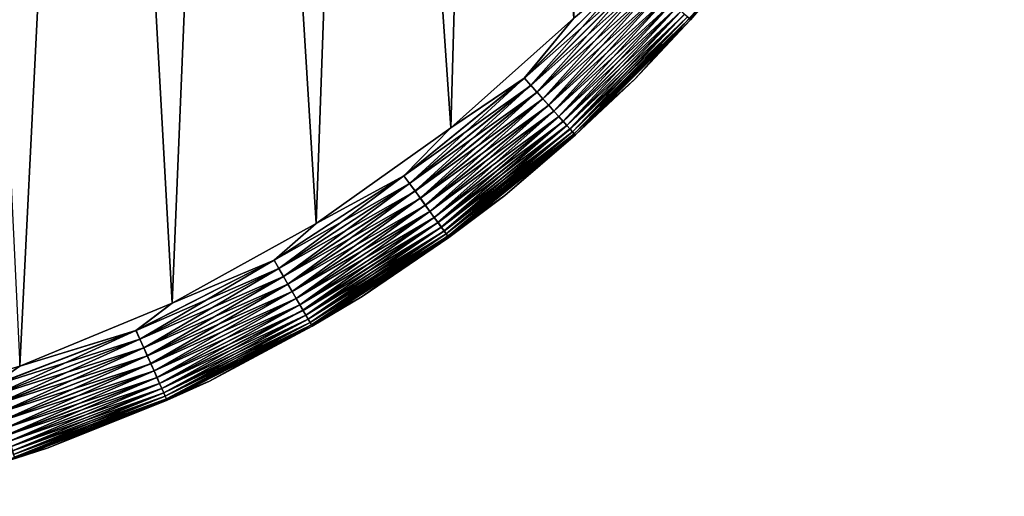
# Model space of a CAD drawing. Extents: x -551 to 551, y -297 to 194.
# Tile 85 of 163: x 526 to 549, y -296 to -285. Entities that reach past the tile are written whole.
import ezdxf

# ---------------------------------------------------------------- set-up
doc = ezdxf.new("R2010")
doc.units = 0
doc.header["$LTSCALE"] = 70.117983
for name, color, linetype in [('108', 7, 'CONTINUOUS'), ('118', 7, 'CONTINUOUS'), ('119', 7, 'CONTINUOUS'), ('124', 7, 'CONTINUOUS'), ('135', 7, 'CONTINUOUS')]:
    doc.layers.add(name, color=color, linetype=linetype)

msp = doc.modelspace()

# ---------------------------------------------------------------- linework, layer by layer
at = {"layer": '108', "color": 7, "linetype": 'CONTINUOUS'}
for points in [[(536.199, -287.582, 46.5), (539.042, -285.042, 46.5), (503, 192.5, 46.5), (536.199, -287.582, 46.5)], [(533.089, -289.789, 46.5), (536.199, -287.582, 46.5), (503, 192.5, 46.5), (533.089, -289.789, 46.5)], [(529.752, -291.633, 46.5), (533.089, -289.789, 46.5), (503, 192.5, 46.5), (529.752, -291.633, 46.5)], [(526.229, -293.092, 46.5), (529.752, -291.633, 46.5), (503, 192.5, 46.5), (526.229, -293.092, 46.5)]]:
    msp.add_3dface(points, dxfattribs=at)
at = {"layer": '118', "color": 7, "linetype": 'CONTINUOUS'}
for points in [[(503, -196, 26.5), (549, 163.5, 26.5), (515, -295, 26.5), (503, -196, 26.5)], [(515, -295, 26.5), (549, 163.5, 26.5), (518.807, -294.786, 26.5), (515, -295, 26.5)], [(518.807, -294.786, 26.5), (549, 163.5, 26.5), (522.566, -294.148, 26.5), (518.807, -294.786, 26.5)], [(522.566, -294.148, 26.5), (549, 163.5, 26.5), (526.229, -293.092, 26.5), (522.566, -294.148, 26.5)], [(526.229, -293.092, 26.5), (549, 163.5, 26.5), (529.752, -291.633, 26.5), (526.229, -293.092, 26.5)], [(529.752, -291.633, 26.5), (549, 163.5, 26.5), (533.089, -289.789, 26.5), (529.752, -291.633, 26.5)], [(533.089, -289.789, 26.5), (549, 163.5, 26.5), (536.199, -287.582, 26.5), (533.089, -289.789, 26.5)], [(536.199, -287.582, 26.5), (549, 163.5, 26.5), (539.042, -285.042, 26.5), (536.199, -287.582, 26.5)]]:
    msp.add_3dface(points, dxfattribs=at)
at = {"layer": '119', "color": 7, "linetype": 'CONTINUOUS'}
for points in [[(543.146, -283.446, 44.5), (540.456, -286.456, 44.5), (543.146, -283.446, 28.5), (543.146, -283.446, 44.5)], [(543.146, -283.446, 28.5), (540.456, -286.456, 44.5), (540.456, -286.456, 28.5), (543.146, -283.446, 28.5)], [(540.456, -286.456, 44.5), (537.446, -289.146, 44.5), (540.456, -286.456, 28.5), (540.456, -286.456, 44.5)], [(540.456, -286.456, 28.5), (537.446, -289.146, 44.5), (537.446, -289.146, 28.5), (540.456, -286.456, 28.5)], [(537.446, -289.146, 44.5), (534.153, -291.482, 44.5), (537.446, -289.146, 28.5), (537.446, -289.146, 44.5)], [(537.446, -289.146, 28.5), (534.153, -291.482, 44.5), (534.153, -291.482, 28.5), (537.446, -289.146, 28.5)], [(534.153, -291.482, 44.5), (530.62, -293.435, 44.5), (534.153, -291.482, 28.5), (534.153, -291.482, 44.5)], [(534.153, -291.482, 28.5), (530.62, -293.435, 44.5), (530.62, -293.435, 28.5), (534.153, -291.482, 28.5)], [(530.62, -293.435, 44.5), (526.89, -294.98, 44.5), (530.62, -293.435, 28.5), (530.62, -293.435, 44.5)], [(530.62, -293.435, 28.5), (526.89, -294.98, 44.5), (526.89, -294.98, 28.5), (530.62, -293.435, 28.5)], [(526.89, -294.98, 44.5), (523.011, -296.097, 44.5), (526.89, -294.98, 28.5), (526.89, -294.98, 44.5)], [(526.89, -294.98, 28.5), (523.011, -296.097, 44.5), (523.011, -296.097, 28.5), (526.89, -294.98, 28.5)]]:
    msp.add_3dface(points, dxfattribs=at)
at = {"layer": '124', "color": 7, "linetype": 'CONTINUOUS'}
for points in [[(543.146, -283.446, 28.5), (540.456, -286.456, 28.5), (541.744, -285.08, 28.276), (543.146, -283.446, 28.5)], [(539.042, -285.042, 26.5), (540.431, -283.898, 26.512), (537.898, -286.431, 26.512), (539.042, -285.042, 26.5)], [(540.431, -283.898, 26.512), (538.047, -286.596, 26.55), (537.898, -286.431, 26.512), (540.431, -283.898, 26.512)], [(540.596, -284.047, 26.55), (538.047, -286.596, 26.55), (540.431, -283.898, 26.512), (540.596, -284.047, 26.55)], [(540.596, -284.047, 26.55), (538.191, -286.756, 26.611), (538.047, -286.596, 26.55), (540.596, -284.047, 26.55)], [(540.756, -284.191, 26.611), (538.191, -286.756, 26.611), (540.596, -284.047, 26.55), (540.756, -284.191, 26.611)], [(540.756, -284.191, 26.611), (538.33, -286.91, 26.697), (538.191, -286.756, 26.611), (540.756, -284.191, 26.611)], [(540.91, -284.33, 26.697), (538.33, -286.91, 26.697), (540.756, -284.191, 26.611), (540.91, -284.33, 26.697)], [(540.91, -284.33, 26.697), (538.461, -287.057, 26.806), (538.33, -286.91, 26.697), (540.91, -284.33, 26.697)], [(541.057, -284.461, 26.806), (538.461, -287.057, 26.806), (540.91, -284.33, 26.697), (541.057, -284.461, 26.806)], [(541.057, -284.461, 26.806), (538.584, -287.193, 26.935), (538.461, -287.057, 26.806), (541.057, -284.461, 26.806)], [(541.193, -284.584, 26.935), (538.584, -287.193, 26.935), (541.057, -284.461, 26.806), (541.193, -284.584, 26.935)], [(541.193, -284.584, 26.935), (538.696, -287.317, 27.085), (538.584, -287.193, 26.935), (541.193, -284.584, 26.935)], [(541.317, -284.696, 27.085), (538.696, -287.317, 27.085), (541.193, -284.584, 26.935), (541.317, -284.696, 27.085)], [(541.317, -284.696, 27.085), (538.796, -287.428, 27.252), (538.696, -287.317, 27.085), (541.317, -284.696, 27.085)], [(541.428, -284.796, 27.252), (538.796, -287.428, 27.252), (541.317, -284.696, 27.085), (541.428, -284.796, 27.252)], [(541.428, -284.796, 27.252), (538.883, -287.525, 27.435), (538.796, -287.428, 27.252), (541.428, -284.796, 27.252)], [(541.525, -284.883, 27.435), (538.883, -287.525, 27.435), (541.428, -284.796, 27.252), (541.525, -284.883, 27.435)], [(536.199, -287.582, 26.5), (539.042, -285.042, 26.5), (537.898, -286.431, 26.512), (536.199, -287.582, 26.5)], [(541.525, -284.883, 27.435), (538.956, -287.606, 27.632), (538.883, -287.525, 27.435), (541.525, -284.883, 27.435)], [(541.606, -284.956, 27.632), (538.956, -287.606, 27.632), (541.525, -284.883, 27.435), (541.606, -284.956, 27.632)], [(541.606, -284.956, 27.632), (539.014, -287.67, 27.839), (538.956, -287.606, 27.632), (541.606, -284.956, 27.632)], [(541.67, -285.014, 27.839), (539.014, -287.67, 27.839), (541.606, -284.956, 27.632), (541.67, -285.014, 27.839)], [(541.67, -285.014, 27.839), (539.055, -287.716, 28.055), (539.014, -287.67, 27.839), (541.67, -285.014, 27.839)], [(541.716, -285.055, 28.055), (539.055, -287.716, 28.055), (541.67, -285.014, 27.839), (541.716, -285.055, 28.055)], [(541.716, -285.055, 28.055), (539.08, -287.744, 28.276), (539.055, -287.716, 28.055), (541.716, -285.055, 28.055)], [(541.744, -285.08, 28.276), (539.08, -287.744, 28.276), (541.716, -285.055, 28.055), (541.744, -285.08, 28.276)], [(541.744, -285.08, 28.276), (540.456, -286.456, 28.5), (539.08, -287.744, 28.276), (541.744, -285.08, 28.276)], [(536.199, -287.582, 26.5), (537.898, -286.431, 26.512), (535.115, -288.686, 26.512), (536.199, -287.582, 26.5)], [(537.898, -286.431, 26.512), (535.245, -288.865, 26.55), (535.115, -288.686, 26.512), (537.898, -286.431, 26.512)], [(538.047, -286.596, 26.55), (535.245, -288.865, 26.55), (537.898, -286.431, 26.512), (538.047, -286.596, 26.55)], [(538.047, -286.596, 26.55), (535.372, -289.039, 26.611), (535.245, -288.865, 26.55), (538.047, -286.596, 26.55)], [(538.191, -286.756, 26.611), (535.372, -289.039, 26.611), (538.047, -286.596, 26.55), (538.191, -286.756, 26.611)], [(540.456, -286.456, 28.5), (537.446, -289.146, 28.5), (539.08, -287.744, 28.276), (540.456, -286.456, 28.5)], [(538.191, -286.756, 26.611), (535.494, -289.207, 26.697), (535.372, -289.039, 26.611), (538.191, -286.756, 26.611)], [(538.33, -286.91, 26.697), (535.494, -289.207, 26.697), (538.191, -286.756, 26.611), (538.33, -286.91, 26.697)], [(538.33, -286.91, 26.697), (535.609, -289.366, 26.806), (535.494, -289.207, 26.697), (538.33, -286.91, 26.697)], [(538.461, -287.057, 26.806), (535.609, -289.366, 26.806), (538.33, -286.91, 26.697), (538.461, -287.057, 26.806)], [(538.461, -287.057, 26.806), (535.717, -289.514, 26.935), (535.609, -289.366, 26.806), (538.461, -287.057, 26.806)], [(538.584, -287.193, 26.935), (535.717, -289.514, 26.935), (538.461, -287.057, 26.806), (538.584, -287.193, 26.935)], [(538.584, -287.193, 26.935), (535.815, -289.65, 27.085), (535.717, -289.514, 26.935), (538.584, -287.193, 26.935)], [(538.696, -287.317, 27.085), (535.815, -289.65, 27.085), (538.584, -287.193, 26.935), (538.696, -287.317, 27.085)], [(538.696, -287.317, 27.085), (535.903, -289.771, 27.252), (535.815, -289.65, 27.085), (538.696, -287.317, 27.085)], [(538.796, -287.428, 27.252), (535.903, -289.771, 27.252), (538.696, -287.317, 27.085), (538.796, -287.428, 27.252)], [(533.089, -289.789, 26.5), (536.199, -287.582, 26.5), (535.115, -288.686, 26.512), (533.089, -289.789, 26.5)], [(538.796, -287.428, 27.252), (535.98, -289.876, 27.435), (535.903, -289.771, 27.252), (538.796, -287.428, 27.252)], [(538.883, -287.525, 27.435), (535.98, -289.876, 27.435), (538.796, -287.428, 27.252), (538.883, -287.525, 27.435)], [(538.883, -287.525, 27.435), (536.044, -289.964, 27.632), (535.98, -289.876, 27.435), (538.883, -287.525, 27.435)], [(538.956, -287.606, 27.632), (536.044, -289.964, 27.632), (538.883, -287.525, 27.435), (538.956, -287.606, 27.632)], [(538.956, -287.606, 27.632), (536.094, -290.034, 27.839), (536.044, -289.964, 27.632), (538.956, -287.606, 27.632)], [(539.014, -287.67, 27.839), (536.094, -290.034, 27.839), (538.956, -287.606, 27.632), (539.014, -287.67, 27.839)], [(539.014, -287.67, 27.839), (536.131, -290.084, 28.055), (536.094, -290.034, 27.839), (539.014, -287.67, 27.839)], [(539.055, -287.716, 28.055), (536.131, -290.084, 28.055), (539.014, -287.67, 27.839), (539.055, -287.716, 28.055)], [(539.055, -287.716, 28.055), (536.153, -290.114, 28.276), (536.131, -290.084, 28.055), (539.055, -287.716, 28.055)], [(539.08, -287.744, 28.276), (536.153, -290.114, 28.276), (539.055, -287.716, 28.055), (539.08, -287.744, 28.276)], [(539.08, -287.744, 28.276), (537.446, -289.146, 28.5), (536.153, -290.114, 28.276), (539.08, -287.744, 28.276)], [(533.089, -289.789, 26.5), (535.115, -288.686, 26.512), (532.111, -290.636, 26.512), (533.089, -289.789, 26.5)], [(535.115, -288.686, 26.512), (532.221, -290.828, 26.55), (532.111, -290.636, 26.512), (535.115, -288.686, 26.512)], [(535.245, -288.865, 26.55), (532.221, -290.828, 26.55), (535.115, -288.686, 26.512), (535.245, -288.865, 26.55)], [(535.245, -288.865, 26.55), (532.329, -291.015, 26.611), (532.221, -290.828, 26.55), (535.245, -288.865, 26.55)], [(535.372, -289.039, 26.611), (532.329, -291.015, 26.611), (535.245, -288.865, 26.55), (535.372, -289.039, 26.611)], [(535.372, -289.039, 26.611), (532.433, -291.195, 26.697), (532.329, -291.015, 26.611), (535.372, -289.039, 26.611)], [(535.494, -289.207, 26.697), (532.433, -291.195, 26.697), (535.372, -289.039, 26.611), (535.494, -289.207, 26.697)], [(537.446, -289.146, 28.5), (534.153, -291.482, 28.5), (536.153, -290.114, 28.276), (537.446, -289.146, 28.5)], [(535.494, -289.207, 26.697), (532.531, -291.365, 26.806), (532.433, -291.195, 26.697), (535.494, -289.207, 26.697)], [(535.609, -289.366, 26.806), (532.531, -291.365, 26.806), (535.494, -289.207, 26.697), (535.609, -289.366, 26.806)], [(535.609, -289.366, 26.806), (532.623, -291.524, 26.935), (532.531, -291.365, 26.806), (535.609, -289.366, 26.806)], [(535.717, -289.514, 26.935), (532.623, -291.524, 26.935), (535.609, -289.366, 26.806), (535.717, -289.514, 26.935)], [(535.717, -289.514, 26.935), (532.707, -291.669, 27.085), (532.623, -291.524, 26.935), (535.717, -289.514, 26.935)], [(535.815, -289.65, 27.085), (532.707, -291.669, 27.085), (535.717, -289.514, 26.935), (535.815, -289.65, 27.085)], [(529.752, -291.633, 26.5), (533.089, -289.789, 26.5), (532.111, -290.636, 26.512), (529.752, -291.633, 26.5)], [(535.815, -289.65, 27.085), (532.781, -291.798, 27.252), (532.707, -291.669, 27.085), (535.815, -289.65, 27.085)], [(535.903, -289.771, 27.252), (532.781, -291.798, 27.252), (535.815, -289.65, 27.085), (535.903, -289.771, 27.252)], [(535.903, -289.771, 27.252), (532.846, -291.911, 27.435), (532.781, -291.798, 27.252), (535.903, -289.771, 27.252)], [(535.98, -289.876, 27.435), (532.846, -291.911, 27.435), (535.903, -289.771, 27.252), (535.98, -289.876, 27.435)], [(535.98, -289.876, 27.435), (532.901, -292.005, 27.632), (532.846, -291.911, 27.435), (535.98, -289.876, 27.435)], [(536.044, -289.964, 27.632), (532.901, -292.005, 27.632), (535.98, -289.876, 27.435), (536.044, -289.964, 27.632)], [(536.044, -289.964, 27.632), (532.944, -292.08, 27.839), (532.901, -292.005, 27.632), (536.044, -289.964, 27.632)], [(536.094, -290.034, 27.839), (532.944, -292.08, 27.839), (536.044, -289.964, 27.632), (536.094, -290.034, 27.839)], [(536.094, -290.034, 27.839), (532.975, -292.133, 28.055), (532.944, -292.08, 27.839), (536.094, -290.034, 27.839)], [(536.131, -290.084, 28.055), (532.975, -292.133, 28.055), (536.094, -290.034, 27.839), (536.131, -290.084, 28.055)], [(536.131, -290.084, 28.055), (532.994, -292.166, 28.276), (532.975, -292.133, 28.055), (536.131, -290.084, 28.055)], [(536.153, -290.114, 28.276), (532.994, -292.166, 28.276), (536.131, -290.084, 28.055), (536.153, -290.114, 28.276)], [(536.153, -290.114, 28.276), (534.153, -291.482, 28.5), (532.994, -292.166, 28.276), (536.153, -290.114, 28.276)], [(529.752, -291.633, 26.5), (532.111, -290.636, 26.512), (528.919, -292.263, 26.512), (529.752, -291.633, 26.5)], [(532.111, -290.636, 26.512), (529.009, -292.465, 26.55), (528.919, -292.263, 26.512), (532.111, -290.636, 26.512)], [(532.221, -290.828, 26.55), (529.009, -292.465, 26.55), (532.111, -290.636, 26.512), (532.221, -290.828, 26.55)], [(532.221, -290.828, 26.55), (529.097, -292.662, 26.611), (529.009, -292.465, 26.55), (532.221, -290.828, 26.55)], [(532.329, -291.015, 26.611), (529.097, -292.662, 26.611), (532.221, -290.828, 26.55), (532.329, -291.015, 26.611)], [(532.329, -291.015, 26.611), (529.181, -292.852, 26.697), (529.097, -292.662, 26.611), (532.329, -291.015, 26.611)], [(532.433, -291.195, 26.697), (529.181, -292.852, 26.697), (532.329, -291.015, 26.611), (532.433, -291.195, 26.697)], [(532.433, -291.195, 26.697), (529.261, -293.031, 26.806), (529.181, -292.852, 26.697), (532.433, -291.195, 26.697)], [(532.531, -291.365, 26.806), (529.261, -293.031, 26.806), (532.433, -291.195, 26.697), (532.531, -291.365, 26.806)], [(532.531, -291.365, 26.806), (529.336, -293.199, 26.935), (529.261, -293.031, 26.806), (532.531, -291.365, 26.806)], [(532.623, -291.524, 26.935), (529.336, -293.199, 26.935), (532.531, -291.365, 26.806), (532.623, -291.524, 26.935)], [(526.229, -293.092, 26.5), (529.752, -291.633, 26.5), (528.919, -292.263, 26.512), (526.229, -293.092, 26.5)], [(532.623, -291.524, 26.935), (529.404, -293.352, 27.085), (529.336, -293.199, 26.935), (532.623, -291.524, 26.935)], [(532.707, -291.669, 27.085), (529.404, -293.352, 27.085), (532.623, -291.524, 26.935), (532.707, -291.669, 27.085)], [(532.707, -291.669, 27.085), (529.465, -293.488, 27.252), (529.404, -293.352, 27.085), (532.707, -291.669, 27.085)], [(532.781, -291.798, 27.252), (529.465, -293.488, 27.252), (532.707, -291.669, 27.085), (532.781, -291.798, 27.252)], [(534.153, -291.482, 28.5), (530.62, -293.435, 28.5), (532.994, -292.166, 28.276), (534.153, -291.482, 28.5)], [(532.781, -291.798, 27.252), (529.518, -293.607, 27.435), (529.465, -293.488, 27.252), (532.781, -291.798, 27.252)], [(532.846, -291.911, 27.435), (529.518, -293.607, 27.435), (532.781, -291.798, 27.252), (532.846, -291.911, 27.435)], [(532.846, -291.911, 27.435), (529.562, -293.706, 27.632), (529.518, -293.607, 27.435), (532.846, -291.911, 27.435)], [(532.901, -292.005, 27.632), (529.562, -293.706, 27.632), (532.846, -291.911, 27.435), (532.901, -292.005, 27.632)], [(532.901, -292.005, 27.632), (529.597, -293.785, 27.839), (529.562, -293.706, 27.632), (532.901, -292.005, 27.632)], [(532.944, -292.08, 27.839), (529.597, -293.785, 27.839), (532.901, -292.005, 27.632), (532.944, -292.08, 27.839)], [(532.944, -292.08, 27.839), (529.622, -293.842, 28.055), (529.597, -293.785, 27.839), (532.944, -292.08, 27.839)], [(532.975, -292.133, 28.055), (529.622, -293.842, 28.055), (532.944, -292.08, 27.839), (532.975, -292.133, 28.055)], [(532.975, -292.133, 28.055), (529.637, -293.876, 28.276), (529.622, -293.842, 28.055), (532.975, -292.133, 28.055)], [(532.994, -292.166, 28.276), (529.637, -293.876, 28.276), (532.975, -292.133, 28.055), (532.994, -292.166, 28.276)], [(526.229, -293.092, 26.5), (528.919, -292.263, 26.512), (525.575, -293.546, 26.512), (526.229, -293.092, 26.5)], [(528.919, -292.263, 26.512), (525.643, -293.757, 26.55), (525.575, -293.546, 26.512), (528.919, -292.263, 26.512)], [(529.009, -292.465, 26.55), (525.643, -293.757, 26.55), (528.919, -292.263, 26.512), (529.009, -292.465, 26.55)], [(532.994, -292.166, 28.276), (530.62, -293.435, 28.5), (529.637, -293.876, 28.276), (532.994, -292.166, 28.276)], [(529.009, -292.465, 26.55), (525.71, -293.962, 26.611), (525.643, -293.757, 26.55), (529.009, -292.465, 26.55)], [(529.097, -292.662, 26.611), (525.71, -293.962, 26.611), (529.009, -292.465, 26.55), (529.097, -292.662, 26.611)], [(529.097, -292.662, 26.611), (525.774, -294.159, 26.697), (525.71, -293.962, 26.611), (529.097, -292.662, 26.611)], [(529.181, -292.852, 26.697), (525.774, -294.159, 26.697), (529.097, -292.662, 26.611), (529.181, -292.852, 26.697)], [(529.181, -292.852, 26.697), (525.835, -294.346, 26.806), (525.774, -294.159, 26.697), (529.181, -292.852, 26.697)], [(529.261, -293.031, 26.806), (525.835, -294.346, 26.806), (529.181, -292.852, 26.697), (529.261, -293.031, 26.806)], [(529.261, -293.031, 26.806), (525.892, -294.521, 26.935), (525.835, -294.346, 26.806), (529.261, -293.031, 26.806)], [(529.336, -293.199, 26.935), (525.892, -294.521, 26.935), (529.261, -293.031, 26.806), (529.336, -293.199, 26.935)], [(522.566, -294.148, 26.5), (526.229, -293.092, 26.5), (525.575, -293.546, 26.512), (522.566, -294.148, 26.5)], [(529.336, -293.199, 26.935), (525.943, -294.68, 27.085), (525.892, -294.521, 26.935), (529.336, -293.199, 26.935)], [(529.404, -293.352, 27.085), (525.943, -294.68, 27.085), (529.336, -293.199, 26.935), (529.404, -293.352, 27.085)], [(529.404, -293.352, 27.085), (525.99, -294.822, 27.252), (525.943, -294.68, 27.085), (529.404, -293.352, 27.085)], [(529.465, -293.488, 27.252), (525.99, -294.822, 27.252), (529.404, -293.352, 27.085), (529.465, -293.488, 27.252)], [(529.465, -293.488, 27.252), (526.03, -294.946, 27.435), (525.99, -294.822, 27.252), (529.465, -293.488, 27.252)], [(529.518, -293.607, 27.435), (526.03, -294.946, 27.435), (529.465, -293.488, 27.252), (529.518, -293.607, 27.435)], [(530.62, -293.435, 28.5), (526.89, -294.98, 28.5), (529.637, -293.876, 28.276), (530.62, -293.435, 28.5)], [(529.518, -293.607, 27.435), (526.063, -295.049, 27.632), (526.03, -294.946, 27.435), (529.518, -293.607, 27.435)], [(529.562, -293.706, 27.632), (526.063, -295.049, 27.632), (529.518, -293.607, 27.435), (529.562, -293.706, 27.632)], [(529.562, -293.706, 27.632), (526.09, -295.131, 27.839), (526.063, -295.049, 27.632), (529.562, -293.706, 27.632)], [(529.597, -293.785, 27.839), (526.09, -295.131, 27.839), (529.562, -293.706, 27.632), (529.597, -293.785, 27.839)], [(529.597, -293.785, 27.839), (526.109, -295.19, 28.055), (526.09, -295.131, 27.839), (529.597, -293.785, 27.839)], [(529.622, -293.842, 28.055), (526.109, -295.19, 28.055), (529.597, -293.785, 27.839), (529.622, -293.842, 28.055)], [(529.622, -293.842, 28.055), (526.121, -295.226, 28.276), (526.109, -295.19, 28.055), (529.622, -293.842, 28.055)], [(529.637, -293.876, 28.276), (526.121, -295.226, 28.276), (529.622, -293.842, 28.055), (529.637, -293.876, 28.276)], [(529.637, -293.876, 28.276), (526.89, -294.98, 28.5), (526.121, -295.226, 28.276), (529.637, -293.876, 28.276)], [(526.89, -294.98, 28.5), (523.011, -296.097, 28.5), (526.121, -295.226, 28.276), (526.89, -294.98, 28.5)]]:
    msp.add_3dface(points, dxfattribs=at)
at = {"layer": '135', "color": 7, "linetype": 'CONTINUOUS'}
for points in [[(544.115, -282.153, 44.721), (541.716, -285.056, 44.943), (541.744, -285.08, 44.721), (544.115, -282.153, 44.721)], [(543.146, -283.446, 44.5), (544.115, -282.153, 44.721), (541.744, -285.08, 44.721), (543.146, -283.446, 44.5)], [(540.456, -286.456, 44.5), (543.146, -283.446, 44.5), (541.744, -285.08, 44.721), (540.456, -286.456, 44.5)], [(540.433, -283.9, 46.487), (539.042, -285.042, 46.5), (537.9, -286.433, 46.487), (540.433, -283.9, 46.487)], [(540.433, -283.9, 46.487), (537.9, -286.433, 46.487), (540.598, -284.048, 46.45), (540.433, -283.9, 46.487)], [(540.598, -284.048, 46.45), (537.9, -286.433, 46.487), (538.048, -286.598, 46.45), (540.598, -284.048, 46.45)], [(540.598, -284.048, 46.45), (538.048, -286.598, 46.45), (540.758, -284.193, 46.388), (540.598, -284.048, 46.45)], [(540.758, -284.193, 46.388), (538.048, -286.598, 46.45), (538.193, -286.758, 46.388), (540.758, -284.193, 46.388)], [(540.758, -284.193, 46.388), (538.193, -286.758, 46.388), (540.912, -284.331, 46.302), (540.758, -284.193, 46.388)], [(540.912, -284.331, 46.302), (538.193, -286.758, 46.388), (538.331, -286.912, 46.302), (540.912, -284.331, 46.302)], [(540.912, -284.331, 46.302), (538.331, -286.912, 46.302), (541.058, -284.463, 46.193), (540.912, -284.331, 46.302)], [(541.058, -284.463, 46.193), (538.331, -286.912, 46.302), (538.463, -287.058, 46.193), (541.058, -284.463, 46.193)], [(541.058, -284.463, 46.193), (538.463, -287.058, 46.193), (541.194, -284.585, 46.063), (541.058, -284.463, 46.193)], [(541.194, -284.585, 46.063), (538.463, -287.058, 46.193), (538.585, -287.194, 46.063), (541.194, -284.585, 46.063)], [(541.194, -284.585, 46.063), (538.585, -287.194, 46.063), (541.319, -284.697, 45.913), (541.194, -284.585, 46.063)], [(541.319, -284.697, 45.913), (538.585, -287.194, 46.063), (538.697, -287.319, 45.913), (541.319, -284.697, 45.913)], [(541.319, -284.697, 45.913), (538.697, -287.319, 45.913), (541.43, -284.797, 45.746), (541.319, -284.697, 45.913)], [(541.43, -284.797, 45.746), (538.697, -287.319, 45.913), (538.797, -287.43, 45.746), (541.43, -284.797, 45.746)], [(541.43, -284.797, 45.746), (538.797, -287.43, 45.746), (541.526, -284.884, 45.563), (541.43, -284.797, 45.746)], [(539.042, -285.042, 46.5), (536.199, -287.582, 46.5), (537.9, -286.433, 46.487), (539.042, -285.042, 46.5)], [(541.526, -284.884, 45.563), (538.797, -287.43, 45.746), (538.884, -287.526, 45.563), (541.526, -284.884, 45.563)], [(541.526, -284.884, 45.563), (538.884, -287.526, 45.563), (541.607, -284.957, 45.366), (541.526, -284.884, 45.563)], [(541.607, -284.957, 45.366), (538.884, -287.526, 45.563), (538.957, -287.607, 45.366), (541.607, -284.957, 45.366)], [(541.607, -284.957, 45.366), (538.957, -287.607, 45.366), (541.67, -285.014, 45.158), (541.607, -284.957, 45.366)], [(541.67, -285.014, 45.158), (538.957, -287.607, 45.366), (539.014, -287.67, 45.158), (541.67, -285.014, 45.158)], [(541.67, -285.014, 45.158), (539.014, -287.67, 45.158), (541.716, -285.056, 44.943), (541.67, -285.014, 45.158)], [(541.716, -285.056, 44.943), (539.014, -287.67, 45.158), (539.056, -287.716, 44.943), (541.716, -285.056, 44.943)], [(541.716, -285.056, 44.943), (539.056, -287.716, 44.943), (541.744, -285.08, 44.721), (541.716, -285.056, 44.943)], [(541.744, -285.08, 44.721), (539.056, -287.716, 44.943), (539.08, -287.744, 44.721), (541.744, -285.08, 44.721)], [(540.456, -286.456, 44.5), (541.744, -285.08, 44.721), (539.08, -287.744, 44.721), (540.456, -286.456, 44.5)], [(537.9, -286.433, 46.487), (536.199, -287.582, 46.5), (535.116, -288.688, 46.487), (537.9, -286.433, 46.487)], [(537.9, -286.433, 46.487), (535.116, -288.688, 46.487), (538.048, -286.598, 46.45), (537.9, -286.433, 46.487)], [(538.048, -286.598, 46.45), (535.116, -288.688, 46.487), (535.246, -288.867, 46.45), (538.048, -286.598, 46.45)], [(538.048, -286.598, 46.45), (535.246, -288.867, 46.45), (538.193, -286.758, 46.388), (538.048, -286.598, 46.45)], [(537.446, -289.146, 44.5), (540.456, -286.456, 44.5), (539.08, -287.744, 44.721), (537.446, -289.146, 44.5)], [(538.193, -286.758, 46.388), (535.246, -288.867, 46.45), (535.373, -289.041, 46.388), (538.193, -286.758, 46.388)], [(538.193, -286.758, 46.388), (535.373, -289.041, 46.388), (538.331, -286.912, 46.302), (538.193, -286.758, 46.388)], [(538.331, -286.912, 46.302), (535.373, -289.041, 46.388), (535.495, -289.209, 46.302), (538.331, -286.912, 46.302)], [(538.331, -286.912, 46.302), (535.495, -289.209, 46.302), (538.463, -287.058, 46.193), (538.331, -286.912, 46.302)], [(538.463, -287.058, 46.193), (535.495, -289.209, 46.302), (535.611, -289.368, 46.193), (538.463, -287.058, 46.193)], [(538.463, -287.058, 46.193), (535.611, -289.368, 46.193), (538.585, -287.194, 46.063), (538.463, -287.058, 46.193)], [(538.585, -287.194, 46.063), (535.611, -289.368, 46.193), (535.718, -289.516, 46.063), (538.585, -287.194, 46.063)], [(538.585, -287.194, 46.063), (535.718, -289.516, 46.063), (538.697, -287.319, 45.913), (538.585, -287.194, 46.063)], [(538.697, -287.319, 45.913), (535.718, -289.516, 46.063), (535.817, -289.651, 45.913), (538.697, -287.319, 45.913)], [(538.697, -287.319, 45.913), (535.817, -289.651, 45.913), (538.797, -287.43, 45.746), (538.697, -287.319, 45.913)], [(536.199, -287.582, 46.5), (533.089, -289.789, 46.5), (535.116, -288.688, 46.487), (536.199, -287.582, 46.5)], [(538.797, -287.43, 45.746), (535.817, -289.651, 45.913), (535.904, -289.772, 45.746), (538.797, -287.43, 45.746)], [(538.797, -287.43, 45.746), (535.904, -289.772, 45.746), (538.884, -287.526, 45.563), (538.797, -287.43, 45.746)], [(538.884, -287.526, 45.563), (535.904, -289.772, 45.746), (535.981, -289.877, 45.563), (538.884, -287.526, 45.563)], [(538.884, -287.526, 45.563), (535.981, -289.877, 45.563), (538.957, -287.607, 45.366), (538.884, -287.526, 45.563)], [(538.957, -287.607, 45.366), (535.981, -289.877, 45.563), (536.044, -289.965, 45.366), (538.957, -287.607, 45.366)], [(538.957, -287.607, 45.366), (536.044, -289.965, 45.366), (539.014, -287.67, 45.158), (538.957, -287.607, 45.366)], [(539.014, -287.67, 45.158), (536.044, -289.965, 45.366), (536.095, -290.034, 45.158), (539.014, -287.67, 45.158)], [(539.014, -287.67, 45.158), (536.095, -290.034, 45.158), (539.056, -287.716, 44.943), (539.014, -287.67, 45.158)], [(539.056, -287.716, 44.943), (536.095, -290.034, 45.158), (536.131, -290.084, 44.943), (539.056, -287.716, 44.943)], [(539.056, -287.716, 44.943), (536.131, -290.084, 44.943), (539.08, -287.744, 44.721), (539.056, -287.716, 44.943)], [(539.08, -287.744, 44.721), (536.131, -290.084, 44.943), (536.153, -290.115, 44.721), (539.08, -287.744, 44.721)], [(537.446, -289.146, 44.5), (539.08, -287.744, 44.721), (536.153, -290.115, 44.721), (537.446, -289.146, 44.5)], [(535.116, -288.688, 46.487), (533.089, -289.789, 46.5), (532.112, -290.639, 46.487), (535.116, -288.688, 46.487)], [(535.116, -288.688, 46.487), (532.112, -290.639, 46.487), (535.246, -288.867, 46.45), (535.116, -288.688, 46.487)], [(535.246, -288.867, 46.45), (532.112, -290.639, 46.487), (532.223, -290.83, 46.45), (535.246, -288.867, 46.45)], [(535.246, -288.867, 46.45), (532.223, -290.83, 46.45), (535.373, -289.041, 46.388), (535.246, -288.867, 46.45)], [(535.373, -289.041, 46.388), (532.223, -290.83, 46.45), (532.33, -291.017, 46.388), (535.373, -289.041, 46.388)], [(535.373, -289.041, 46.388), (532.33, -291.017, 46.388), (535.495, -289.209, 46.302), (535.373, -289.041, 46.388)], [(534.153, -291.482, 44.5), (537.446, -289.146, 44.5), (536.153, -290.115, 44.721), (534.153, -291.482, 44.5)], [(535.495, -289.209, 46.302), (532.33, -291.017, 46.388), (532.434, -291.197, 46.302), (535.495, -289.209, 46.302)], [(535.495, -289.209, 46.302), (532.434, -291.197, 46.302), (535.611, -289.368, 46.193), (535.495, -289.209, 46.302)], [(535.611, -289.368, 46.193), (532.434, -291.197, 46.302), (532.532, -291.367, 46.193), (535.611, -289.368, 46.193)], [(535.611, -289.368, 46.193), (532.532, -291.367, 46.193), (535.718, -289.516, 46.063), (535.611, -289.368, 46.193)], [(535.718, -289.516, 46.063), (532.532, -291.367, 46.193), (532.624, -291.526, 46.063), (535.718, -289.516, 46.063)], [(535.718, -289.516, 46.063), (532.624, -291.526, 46.063), (535.817, -289.651, 45.913), (535.718, -289.516, 46.063)], [(533.089, -289.789, 46.5), (529.752, -291.633, 46.5), (532.112, -290.639, 46.487), (533.089, -289.789, 46.5)], [(535.817, -289.651, 45.913), (532.624, -291.526, 46.063), (532.708, -291.67, 45.913), (535.817, -289.651, 45.913)], [(535.817, -289.651, 45.913), (532.708, -291.67, 45.913), (535.904, -289.772, 45.746), (535.817, -289.651, 45.913)], [(535.904, -289.772, 45.746), (532.708, -291.67, 45.913), (532.782, -291.8, 45.746), (535.904, -289.772, 45.746)], [(535.904, -289.772, 45.746), (532.782, -291.8, 45.746), (535.981, -289.877, 45.563), (535.904, -289.772, 45.746)], [(535.981, -289.877, 45.563), (532.782, -291.8, 45.746), (532.847, -291.912, 45.563), (535.981, -289.877, 45.563)], [(535.981, -289.877, 45.563), (532.847, -291.912, 45.563), (536.044, -289.965, 45.366), (535.981, -289.877, 45.563)], [(536.044, -289.965, 45.366), (532.847, -291.912, 45.563), (532.901, -292.006, 45.366), (536.044, -289.965, 45.366)], [(536.044, -289.965, 45.366), (532.901, -292.006, 45.366), (536.095, -290.034, 45.158), (536.044, -289.965, 45.366)], [(536.095, -290.034, 45.158), (532.901, -292.006, 45.366), (532.944, -292.08, 45.158), (536.095, -290.034, 45.158)], [(536.095, -290.034, 45.158), (532.944, -292.08, 45.158), (536.131, -290.084, 44.943), (536.095, -290.034, 45.158)], [(536.131, -290.084, 44.943), (532.944, -292.08, 45.158), (532.975, -292.134, 44.943), (536.131, -290.084, 44.943)], [(536.131, -290.084, 44.943), (532.975, -292.134, 44.943), (536.153, -290.115, 44.721), (536.131, -290.084, 44.943)], [(536.153, -290.115, 44.721), (532.975, -292.134, 44.943), (532.994, -292.166, 44.721), (536.153, -290.115, 44.721)], [(534.153, -291.482, 44.5), (536.153, -290.115, 44.721), (532.994, -292.166, 44.721), (534.153, -291.482, 44.5)], [(532.112, -290.639, 46.487), (529.752, -291.633, 46.5), (528.92, -292.265, 46.487), (532.112, -290.639, 46.487)], [(532.112, -290.639, 46.487), (528.92, -292.265, 46.487), (532.223, -290.83, 46.45), (532.112, -290.639, 46.487)], [(532.223, -290.83, 46.45), (528.92, -292.265, 46.487), (529.01, -292.467, 46.45), (532.223, -290.83, 46.45)], [(532.223, -290.83, 46.45), (529.01, -292.467, 46.45), (532.33, -291.017, 46.388), (532.223, -290.83, 46.45)], [(532.33, -291.017, 46.388), (529.01, -292.467, 46.45), (529.098, -292.664, 46.388), (532.33, -291.017, 46.388)], [(532.33, -291.017, 46.388), (529.098, -292.664, 46.388), (532.434, -291.197, 46.302), (532.33, -291.017, 46.388)], [(532.434, -291.197, 46.302), (529.098, -292.664, 46.388), (529.182, -292.854, 46.302), (532.434, -291.197, 46.302)], [(532.434, -291.197, 46.302), (529.182, -292.854, 46.302), (532.532, -291.367, 46.193), (532.434, -291.197, 46.302)], [(532.532, -291.367, 46.193), (529.182, -292.854, 46.302), (529.262, -293.033, 46.193), (532.532, -291.367, 46.193)], [(532.532, -291.367, 46.193), (529.262, -293.033, 46.193), (532.624, -291.526, 46.063), (532.532, -291.367, 46.193)], [(529.752, -291.633, 46.5), (526.229, -293.092, 46.5), (528.92, -292.265, 46.487), (529.752, -291.633, 46.5)], [(532.624, -291.526, 46.063), (529.262, -293.033, 46.193), (529.337, -293.201, 46.063), (532.624, -291.526, 46.063)], [(532.624, -291.526, 46.063), (529.337, -293.201, 46.063), (532.708, -291.67, 45.913), (532.624, -291.526, 46.063)], [(532.708, -291.67, 45.913), (529.337, -293.201, 46.063), (529.405, -293.353, 45.913), (532.708, -291.67, 45.913)], [(532.708, -291.67, 45.913), (529.405, -293.353, 45.913), (532.782, -291.8, 45.746), (532.708, -291.67, 45.913)], [(530.62, -293.435, 44.5), (534.153, -291.482, 44.5), (532.994, -292.166, 44.721), (530.62, -293.435, 44.5)], [(532.782, -291.8, 45.746), (529.405, -293.353, 45.913), (529.465, -293.49, 45.746), (532.782, -291.8, 45.746)], [(532.782, -291.8, 45.746), (529.465, -293.49, 45.746), (532.847, -291.912, 45.563), (532.782, -291.8, 45.746)], [(532.847, -291.912, 45.563), (529.465, -293.49, 45.746), (529.518, -293.608, 45.563), (532.847, -291.912, 45.563)], [(532.847, -291.912, 45.563), (529.518, -293.608, 45.563), (532.901, -292.006, 45.366), (532.847, -291.912, 45.563)], [(532.901, -292.006, 45.366), (529.518, -293.608, 45.563), (529.562, -293.707, 45.366), (532.901, -292.006, 45.366)], [(532.901, -292.006, 45.366), (529.562, -293.707, 45.366), (532.944, -292.08, 45.158), (532.901, -292.006, 45.366)], [(532.944, -292.08, 45.158), (529.562, -293.707, 45.366), (529.597, -293.786, 45.158), (532.944, -292.08, 45.158)], [(532.944, -292.08, 45.158), (529.597, -293.786, 45.158), (532.975, -292.134, 44.943), (532.944, -292.08, 45.158)], [(532.975, -292.134, 44.943), (529.597, -293.786, 45.158), (529.622, -293.842, 44.943), (532.975, -292.134, 44.943)], [(532.975, -292.134, 44.943), (529.622, -293.842, 44.943), (532.994, -292.166, 44.721), (532.975, -292.134, 44.943)], [(528.92, -292.265, 46.487), (526.229, -293.092, 46.5), (525.576, -293.549, 46.487), (528.92, -292.265, 46.487)], [(528.92, -292.265, 46.487), (525.576, -293.549, 46.487), (529.01, -292.467, 46.45), (528.92, -292.265, 46.487)], [(532.994, -292.166, 44.721), (529.622, -293.842, 44.943), (529.638, -293.876, 44.721), (532.994, -292.166, 44.721)], [(530.62, -293.435, 44.5), (532.994, -292.166, 44.721), (529.638, -293.876, 44.721), (530.62, -293.435, 44.5)], [(529.01, -292.467, 46.45), (525.576, -293.549, 46.487), (525.644, -293.759, 46.45), (529.01, -292.467, 46.45)], [(529.01, -292.467, 46.45), (525.644, -293.759, 46.45), (529.098, -292.664, 46.388), (529.01, -292.467, 46.45)], [(529.098, -292.664, 46.388), (525.644, -293.759, 46.45), (525.711, -293.965, 46.388), (529.098, -292.664, 46.388)], [(529.098, -292.664, 46.388), (525.711, -293.965, 46.388), (529.182, -292.854, 46.302), (529.098, -292.664, 46.388)], [(529.182, -292.854, 46.302), (525.711, -293.965, 46.388), (525.775, -294.162, 46.302), (529.182, -292.854, 46.302)], [(529.182, -292.854, 46.302), (525.775, -294.162, 46.302), (529.262, -293.033, 46.193), (529.182, -292.854, 46.302)], [(529.262, -293.033, 46.193), (525.775, -294.162, 46.302), (525.836, -294.349, 46.193), (529.262, -293.033, 46.193)], [(529.262, -293.033, 46.193), (525.836, -294.349, 46.193), (529.337, -293.201, 46.063), (529.262, -293.033, 46.193)], [(529.337, -293.201, 46.063), (525.836, -294.349, 46.193), (525.892, -294.523, 46.063), (529.337, -293.201, 46.063)], [(529.337, -293.201, 46.063), (525.892, -294.523, 46.063), (529.405, -293.353, 45.913), (529.337, -293.201, 46.063)], [(529.405, -293.353, 45.913), (525.892, -294.523, 46.063), (525.944, -294.682, 45.913), (529.405, -293.353, 45.913)], [(529.405, -293.353, 45.913), (525.944, -294.682, 45.913), (529.465, -293.49, 45.746), (529.405, -293.353, 45.913)], [(529.465, -293.49, 45.746), (525.944, -294.682, 45.913), (525.99, -294.824, 45.746), (529.465, -293.49, 45.746)], [(529.465, -293.49, 45.746), (525.99, -294.824, 45.746), (529.518, -293.608, 45.563), (529.465, -293.49, 45.746)], [(526.89, -294.98, 44.5), (530.62, -293.435, 44.5), (529.638, -293.876, 44.721), (526.89, -294.98, 44.5)], [(529.518, -293.608, 45.563), (525.99, -294.824, 45.746), (526.03, -294.947, 45.563), (529.518, -293.608, 45.563)], [(529.518, -293.608, 45.563), (526.03, -294.947, 45.563), (529.562, -293.707, 45.366), (529.518, -293.608, 45.563)], [(529.562, -293.707, 45.366), (526.03, -294.947, 45.563), (526.064, -295.05, 45.366), (529.562, -293.707, 45.366)], [(529.562, -293.707, 45.366), (526.064, -295.05, 45.366), (529.597, -293.786, 45.158), (529.562, -293.707, 45.366)], [(529.597, -293.786, 45.158), (526.064, -295.05, 45.366), (526.09, -295.132, 45.158), (529.597, -293.786, 45.158)], [(529.597, -293.786, 45.158), (526.09, -295.132, 45.158), (529.622, -293.842, 44.943), (529.597, -293.786, 45.158)], [(529.622, -293.842, 44.943), (526.09, -295.132, 45.158), (526.109, -295.191, 44.943), (529.622, -293.842, 44.943)], [(529.622, -293.842, 44.943), (526.109, -295.191, 44.943), (529.638, -293.876, 44.721), (529.622, -293.842, 44.943)], [(529.638, -293.876, 44.721), (526.109, -295.191, 44.943), (526.121, -295.226, 44.721), (529.638, -293.876, 44.721)], [(526.89, -294.98, 44.5), (529.638, -293.876, 44.721), (526.121, -295.226, 44.721), (526.89, -294.98, 44.5)], [(523.011, -296.097, 44.5), (526.89, -294.98, 44.5), (526.121, -295.226, 44.721), (523.011, -296.097, 44.5)]]:
    msp.add_3dface(points, dxfattribs=at)

doc.saveas('drawing.dxf')
